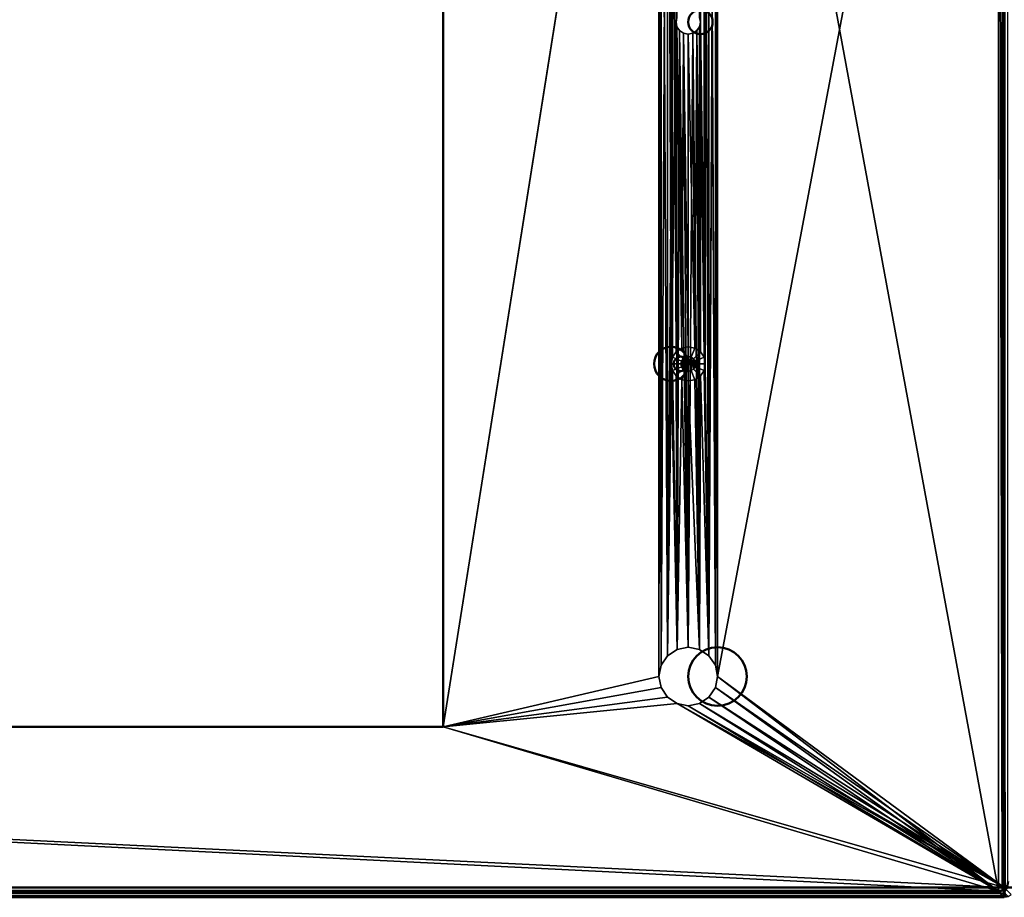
# Model space of a CAD drawing. Header units: millimetres. Extents: x -10 to 1595, y -358 to 10.
# Tile 7 of 20: x 595 to 796, y -358 to -179. Entities that reach past the tile are written whole.
import ezdxf

# ---------------------------------------------------------------- set-up
doc = ezdxf.new("R2010")
doc.units = ezdxf.units.MM
doc.header["$MEASUREMENT"] = 0
doc.layers.add('0 Misc', color=7, linetype='Continuous', lineweight=35)
doc.layers.add('10 Raster Images', color=7, linetype='Continuous', lineweight=35)

msp = doc.modelspace()

# ---------------------------------------------------------------- linework, layer by layer
at = {"layer": '0 Misc', "color": 160, "linetype": 'Continuous', "lineweight": 25}
for p, q in [((737.71, -313.21, -2.04), (796.43, -2, -2.04)), ((795.21, -1.21, 67.96), (795.21, -357.21, 67.96)), ((795.21, -1.21, 67.96), (795.98, -357.06, 67.96)), ((795.98, -1.37, 67.96), (795.98, -357.06, 67.96)), ((795.98, -1.37, 67.96), (796.63, -356.63, 67.96)), ((725.71, -45.21, 67.96), (681.51, -323.51, 67.96)), ((681.51, -323.51, -2.04), (725.71, -45.21, -2.04)), ((725.71, -313.21, 67.96), (725.71, -45.21, 67.96)), ((725.71, -45.21, 67.96), (726.17, -310.92, 67.96)), ((725.71, -45.21, -2.04), (725.71, -313.21, -2.04)), ((737.26, -310.92, -2.04), (737.71, -45.21, -2.04)), ((737.71, -313.21, 67.96), (737.71, -45.21, 67.96)), ((737.71, -45.21, 67.96), (795.21, -357.21, 67.96)), ((737.71, -45.21, -2.04), (737.71, -313.21, -2.04)), ((725.71, -313.21, -2.04), (726.17, -47.51, -2.04)), ((726.17, -47.51, 67.96), (726.17, -310.92, 67.96)), ((726.17, -47.51, 67.96), (727.47, -308.97, 67.96)), ((726.17, -310.92, -2.04), (726.17, -47.51, -2.04)), ((735.96, -308.97, -2.04), (737.26, -47.51, -2.04)), ((737.26, -47.51, 67.96), (737.26, -310.92, 67.96)), ((737.26, -47.51, 67.96), (737.71, -313.21, 67.96)), ((737.26, -310.92, -2.04), (737.26, -47.51, -2.04)), ((726.17, -310.92, -2.04), (727.47, -49.46, -2.04)), ((727.47, -49.46, 67.96), (727.47, -308.97, 67.96)), ((727.47, -49.46, 67.96), (728.21, -249.21, 67.96)), ((727.47, -308.97, -2.04), (727.47, -49.46, -2.04)), ((734.21, -179.21, -2.04), (735.96, -49.46, -2.04)), ((735.96, -49.46, 67.96), (735.96, -308.97, 67.96)), ((735.96, -49.46, 67.96), (737.26, -310.92, 67.96)), ((735.96, -308.97, -2.04), (735.96, -49.46, -2.04)), ((727.47, -308.97, -2.04), (729.42, -50.76, -2.04)), ((729.21, -179.21, -2.04), (729.42, -50.76, -2.04)), ((728.21, -249.21, 67.96), (728.21, -109.21, 67.96)), ((728.21, -109.21, 67.96), (728.48, -247.87, 67.96)), ((728.48, -110.55, 67.96), (728.48, -247.87, 67.96)), ((728.48, -110.55, 67.96), (729.24, -246.74, 67.96)), ((728.48, -110.55, 67.96), (729.21, -179.21, 67.96)), ((734.95, -110.55, 67.96), (734.21, -179.21, 67.96)), ((734.95, -110.55, 67.96), (734.95, -247.87, 67.96)), ((734.95, -110.55, 67.96), (735.21, -249.21, 67.96)), ((735.21, -249.21, 67.96), (735.21, -109.21, 67.96)), ((735.21, -109.21, 67.96), (735.96, -308.97, 67.96)), ((729.24, -111.69, 67.96), (729.21, -179.21, 67.96)), ((734.19, -111.69, 67.96), (734.21, -179.21, 67.96)), ((727.47, -308.97, -2.04), (729.21, -179.21, -2.04)), ((729.21, -179.21, 67.96), (729.24, -246.74, 67.96)), ((729.42, -307.67, -2.04), (729.21, -179.21, -2.04)), ((734.21, -179.21, 67.96), (734.19, -246.74, 67.96)), ((734.21, -179.21, 67.96), (734.95, -247.87, 67.96)), ((735.96, -308.97, -2.04), (734.21, -179.21, -2.04)), ((729.4, -180.17, 67.96), (729.24, -246.74, 67.96)), ((729.4, -180.17, 67.96), (730.37, -245.98, 67.96)), ((729.42, -307.67, -2.04), (729.4, -180.17, -2.04)), ((729.42, -307.67, -2.04), (729.95, -180.98, -2.04)), ((729.95, -180.98, 67.96), (730.37, -245.98, 67.96)), ((731.71, -307.21, -2.04), (729.95, -180.98, -2.04)), ((733.48, -180.98, 67.96), (733.05, -245.98, 67.96)), ((733.48, -180.98, 67.96), (734.19, -246.74, 67.96)), ((734.01, -307.67, -2.04), (733.48, -180.98, -2.04)), ((734.01, -307.67, -2.04), (734.02, -180.17, -2.04)), ((734.02, -180.17, 67.96), (734.19, -246.74, 67.96)), ((735.96, -308.97, -2.04), (734.02, -180.17, -2.04)), ((730.76, -181.52, 67.96), (730.37, -245.98, 67.96)), ((730.76, -181.52, 67.96), (731.71, -245.71, 67.96)), ((731.71, -307.21, -2.04), (730.76, -181.52, -2.04)), ((731.71, -307.21, -2.04), (732.67, -181.52, -2.04)), ((731.71, -181.71, 67.96), (731.71, -245.71, 67.96)), ((731.71, -181.71, 67.96), (733.05, -245.98, 67.96)), ((731.71, -307.21, -2.04), (731.71, -181.71, -2.04)), ((732.67, -181.52, 67.96), (733.05, -245.98, 67.96)), ((734.01, -307.67, -2.04), (732.67, -181.52, -2.04)), ((731.14, -247.83, 77.96), (731.14, -250.6, 77.96)), ((731.14, -247.83, 77.96), (731.71, -250.71, 77.96)), ((731.71, -247.71, 77.96), (731.71, -250.71, 77.96)), ((731.71, -247.71, 77.96), (732.29, -250.6, 77.96)), ((732.29, -247.83, 77.96), (732.29, -250.6, 77.96)), ((732.29, -247.83, 77.96), (732.77, -250.27, 77.96)), ((728.21, -249.21, 67.96), (727.47, -308.97, 67.96)), ((728.21, -249.21, 67.96), (729.42, -307.67, 67.96)), ((730.33, -248.64, 77.96), (730.33, -249.79, 77.96)), ((730.33, -248.64, 77.96), (730.65, -250.27, 77.96)), ((730.65, -248.15, 77.96), (730.65, -250.27, 77.96)), ((730.65, -248.15, 77.96), (731.14, -250.6, 77.96)), ((732.77, -248.15, 77.96), (732.77, -250.27, 77.96)), ((732.77, -248.15, 77.96), (733.1, -249.79, 77.96)), ((733.1, -248.64, 77.96), (733.1, -249.79, 77.96)), ((735.21, -249.21, 67.96), (735.96, -308.97, 67.96)), ((728.48, -250.55, 67.96), (729.42, -307.67, 67.96)), ((729.24, -251.69, 67.96), (729.42, -307.67, 67.96)), ((734.19, -251.69, 67.96), (734.01, -307.67, 67.96)), ((734.19, -251.69, 67.96), (735.96, -308.97, 67.96)), ((734.95, -250.55, 67.96), (735.96, -308.97, 67.96)), ((730.37, -252.45, 67.96), (729.42, -307.67, 67.96)), ((730.37, -252.45, 67.96), (731.71, -307.21, 67.96)), ((731.71, -252.71, 67.96), (731.71, -307.21, 67.96)), ((731.71, -252.71, 67.96), (734.01, -307.67, 67.96)), ((733.05, -252.45, 67.96), (734.01, -307.67, 67.96)), ((681.51, -323.51, 67.96), (725.71, -313.21, 67.96)), ((725.71, -313.21, -2.04), (681.51, -323.51, -2.04)), ((737.71, -313.21, 67.96), (795.21, -357.21, 67.96)), ((796.43, -356.43, -2.04), (737.71, -313.21, -2.04)), ((681.51, -323.51, 67.96), (726.17, -315.51, 67.96)), ((726.17, -315.51, -2.04), (681.51, -323.51, -2.04)), ((737.26, -315.51, 67.96), (795.21, -357.21, 67.96)), ((796.43, -356.43, -2.04), (737.26, -315.51, -2.04)), ((681.51, -323.51, 67.96), (727.47, -317.46, 67.96)), ((727.47, -317.46, -2.04), (681.51, -323.51, -2.04)), ((735.96, -317.46, 67.96), (795.21, -357.21, 67.96)), ((796.43, -356.43, -2.04), (735.96, -317.46, -2.04)), ((681.51, -323.51, 67.96), (729.42, -318.76, 67.96)), ((729.42, -318.76, -2.04), (681.51, -323.51, -2.04)), ((729.42, -318.76, 67.96), (795.21, -357.21, 67.96)), ((796.43, -356.43, -2.04), (729.42, -318.76, -2.04)), ((731.71, -319.21, 67.96), (795.21, -357.21, 67.96)), ((796.43, -356.43, -2.04), (731.71, -319.21, -2.04)), ((734.01, -318.76, 67.96), (795.21, -357.21, 67.96)), ((796.43, -356.43, -2.04), (734.01, -318.76, -2.04)), ((116.91, -323.51, 67.96), (795.21, -357.21, 67.96)), ((796.43, -356.43, -2.04), (116.91, -323.51, -2.04)), ((681.51, -323.51, 67.96), (795.21, -357.21, 67.96)), ((796.43, -356.43, -2.04), (681.51, -323.51, -2.04))]:
    msp.add_line(p, q, dxfattribs=at).dxf.unprotected_set("ltscale", 0)
at = {"layer": '0 Misc', "color": 160, "linetype": 'Continuous', "lineweight": 50}
for p, q in [((796.43, -356.43, -2.04), (796.43, -2, -2.04)), ((681.51, -34.91, 67.96), (681.51, -323.51, 67.96)), ((681.51, -323.51, -2.04), (681.51, -34.91, -2.04)), ((681.51, -323.51, 67.96), (116.91, -323.51, 67.96)), ((116.91, -323.51, -2.04), (681.51, -323.51, -2.04)), ((681.51, -323.51, 67.96), (681.51, -323.51, -2.04)), ((2, -356.43, -2.04), (796.43, -356.43, -2.04)), ((796.43, -358.43), (2, -358.43)), ((795.21, -357.21, 67.96), (3.21, -357.21, 67.96)), ((795.21, -357.21, 67.96), (796.43, -358.43))]:
    msp.add_line(p, q, dxfattribs=at).dxf.unprotected_set("ltscale", 0)
for centre, radius in [((734.21, -179.21, 67.96), 2.5), ((734.21, -179.21, -2.04), 2.5), ((728.21, -249.21, 67.96), 3.5), ((728.21, -249.21, 75.96), 3.5), ((730.21, -249.21, 77.96), 1.5), ((737.71, -313.21, 67.96), 6), ((737.71, -313.21, -2.04), 6)]:
    msp.add_circle(centre, radius, dxfattribs=at).dxf.unprotected_set("ltscale", 0)
at = {"layer": '0 Misc', "color": 160, "linetype": 'Continuous', "lineweight": 50, "extrusion": (0, 0, -1)}
msp.add_arc((-795.21, -355.21, -67.96), 2, 180.0183, 269.9817, dxfattribs=at).dxf.unprotected_set("ltscale", 0)
at = {"layer": '0 Misc', "color": 160, "linetype": 'Continuous', "lineweight": 50, "extrusion": (1.0149e-15, 1, -2.27337e-13)}
msp.add_arc((-796.43, -0.04, -356.43), 2, 178.977, 270, dxfattribs=at).dxf.unprotected_set("ltscale", 0)
at = {"layer": '0 Misc', "color": 160, "linetype": 'Continuous', "lineweight": 50, "extrusion": (-1, 0, 0)}
msp.add_arc((356.43, -0.04, -796.43), 2, 270, 1.023, dxfattribs=at).dxf.unprotected_set("ltscale", 0)
at = {"layer": '0 Misc', "color": 7, "lineweight": 25}
for points in [[(795.21, -1.21, 67.96), (737.71, -45.21, 67.96), (795.21, -357.21, 67.96)], [(737.71, -45.21, -2.04), (796.43, -2, -2.04), (737.71, -313.21, -2.04)], [(796.43, -356.43, -2.04), (737.71, -313.21, -2.04), (796.43, -2, -2.04)], [(795.21, -1.21, 67.96), (795.21, -357.21, 67.96), (795.98, -357.06, 67.96)], [(795.21, -1.21, 67.96), (795.98, -357.06, 67.96), (795.98, -1.37, 67.96)], [(795.98, -1.37, 67.96), (795.98, -357.06, 67.96), (796.63, -356.63, 67.96)], [(795.98, -1.37, 67.96), (796.63, -356.63, 67.96), (796.63, -1.8, 67.96)], [(725.71, -45.21, 67.96), (681.51, -34.91, 67.96), (681.51, -323.51, 67.96)], [(681.51, -34.91, -2.04), (725.71, -45.21, -2.04), (681.51, -323.51, -2.04)], [(725.71, -45.21, 67.96), (681.51, -323.51, 67.96), (725.71, -313.21, 67.96)], [(725.71, -313.21, -2.04), (681.51, -323.51, -2.04), (725.71, -45.21, -2.04)], [(726.17, -310.92, 67.96), (725.71, -45.21, 67.96), (725.71, -313.21, 67.96)], [(725.71, -45.21, 67.96), (726.17, -310.92, 67.96), (726.17, -47.51, 67.96)], [(726.17, -47.51, -2.04), (725.71, -313.21, -2.04), (725.71, -45.21, -2.04)], [(737.26, -47.51, 67.96), (737.71, -313.21, 67.96), (737.71, -45.21, 67.96)], [(737.26, -310.92, -2.04), (737.26, -47.51, -2.04), (737.71, -45.21, -2.04)], [(737.26, -310.92, -2.04), (737.71, -45.21, -2.04), (737.71, -313.21, -2.04)], [(737.71, -313.21, 67.96), (795.21, -357.21, 67.96), (737.71, -45.21, 67.96)], [(725.71, -313.21, -2.04), (726.17, -47.51, -2.04), (726.17, -310.92, -2.04)], [(726.17, -47.51, 67.96), (726.17, -310.92, 67.96), (727.47, -308.97, 67.96)], [(726.17, -47.51, 67.96), (727.47, -308.97, 67.96), (727.47, -49.46, 67.96)], [(726.17, -310.92, -2.04), (726.17, -47.51, -2.04), (727.47, -49.46, -2.04)], [(735.96, -49.46, 67.96), (737.26, -310.92, 67.96), (737.26, -47.51, 67.96)], [(735.96, -308.97, -2.04), (735.96, -49.46, -2.04), (737.26, -47.51, -2.04)], [(735.96, -308.97, -2.04), (737.26, -47.51, -2.04), (737.26, -310.92, -2.04)], [(737.26, -47.51, 67.96), (737.26, -310.92, 67.96), (737.71, -313.21, 67.96)], [(726.17, -310.92, -2.04), (727.47, -49.46, -2.04), (727.47, -308.97, -2.04)], [(727.47, -49.46, 67.96), (727.47, -308.97, 67.96), (728.21, -249.21, 67.96)], [(728.21, -109.21, 67.96), (727.47, -49.46, 67.96), (728.21, -249.21, 67.96)], [(727.47, -308.97, -2.04), (727.47, -49.46, -2.04), (729.42, -50.76, -2.04)], [(734.02, -178.26, -2.04), (735.96, -49.46, -2.04), (734.21, -179.21, -2.04)], [(735.96, -308.97, -2.04), (734.21, -179.21, -2.04), (735.96, -49.46, -2.04)], [(735.96, -49.46, 67.96), (735.21, -109.21, 67.96), (735.96, -308.97, 67.96)], [(735.96, -49.46, 67.96), (735.96, -308.97, 67.96), (737.26, -310.92, 67.96)], [(727.47, -308.97, -2.04), (729.42, -50.76, -2.04), (729.21, -179.21, -2.04)], [(729.21, -179.21, -2.04), (729.42, -50.76, -2.04), (729.4, -178.26, -2.04)], [(728.48, -247.87, 67.96), (728.21, -109.21, 67.96), (728.21, -249.21, 67.96)], [(728.21, -109.21, 67.96), (728.48, -247.87, 67.96), (728.48, -110.55, 67.96)], [(728.48, -110.55, 67.96), (728.48, -247.87, 67.96), (729.24, -246.74, 67.96)], [(728.48, -110.55, 67.96), (729.24, -246.74, 67.96), (729.21, -179.21, 67.96)], [(729.21, -179.21, 67.96), (729.24, -111.69, 67.96), (728.48, -110.55, 67.96)], [(734.19, -111.69, 67.96), (734.21, -179.21, 67.96), (734.95, -110.55, 67.96)], [(734.95, -110.55, 67.96), (734.21, -179.21, 67.96), (734.95, -247.87, 67.96)], [(734.95, -110.55, 67.96), (735.21, -249.21, 67.96), (735.21, -109.21, 67.96)], [(734.95, -110.55, 67.96), (734.95, -247.87, 67.96), (735.21, -249.21, 67.96)], [(735.21, -249.21, 67.96), (735.96, -308.97, 67.96), (735.21, -109.21, 67.96)], [(729.24, -111.69, 67.96), (729.21, -179.21, 67.96), (729.4, -178.26, 67.96)], [(734.19, -111.69, 67.96), (734.02, -178.26, 67.96), (734.21, -179.21, 67.96)], [(729.21, -179.21, -2.04), (729.42, -307.67, -2.04), (727.47, -308.97, -2.04)], [(729.21, -179.21, 67.96), (729.24, -246.74, 67.96), (729.4, -180.17, 67.96)], [(729.42, -307.67, -2.04), (729.21, -179.21, -2.04), (729.4, -180.17, -2.04)], [(734.02, -180.17, 67.96), (734.19, -246.74, 67.96), (734.21, -179.21, 67.96)], [(735.96, -308.97, -2.04), (734.02, -180.17, -2.04), (734.21, -179.21, -2.04)], [(734.21, -179.21, 67.96), (734.19, -246.74, 67.96), (734.95, -247.87, 67.96)], [(729.4, -180.17, 67.96), (729.24, -246.74, 67.96), (730.37, -245.98, 67.96)], [(729.4, -180.17, 67.96), (730.37, -245.98, 67.96), (729.95, -180.98, 67.96)], [(729.42, -307.67, -2.04), (729.4, -180.17, -2.04), (729.95, -180.98, -2.04)], [(729.42, -307.67, -2.04), (729.95, -180.98, -2.04), (731.71, -307.21, -2.04)], [(729.95, -180.98, 67.96), (730.37, -245.98, 67.96), (730.76, -181.52, 67.96)], [(731.71, -307.21, -2.04), (729.95, -180.98, -2.04), (730.76, -181.52, -2.04)], [(732.67, -181.52, 67.96), (733.05, -245.98, 67.96), (733.48, -180.98, 67.96)], [(734.01, -307.67, -2.04), (732.67, -181.52, -2.04), (733.48, -180.98, -2.04)], [(733.48, -180.98, 67.96), (733.05, -245.98, 67.96), (734.19, -246.74, 67.96)], [(733.48, -180.98, 67.96), (734.19, -246.74, 67.96), (734.02, -180.17, 67.96)], [(734.01, -307.67, -2.04), (733.48, -180.98, -2.04), (734.02, -180.17, -2.04)], [(734.01, -307.67, -2.04), (734.02, -180.17, -2.04), (735.96, -308.97, -2.04)], [(730.76, -181.52, 67.96), (730.37, -245.98, 67.96), (731.71, -245.71, 67.96)], [(730.76, -181.52, 67.96), (731.71, -245.71, 67.96), (731.71, -181.71, 67.96)], [(731.71, -307.21, -2.04), (730.76, -181.52, -2.04), (731.71, -181.71, -2.04)], [(731.71, -181.71, 67.96), (733.05, -245.98, 67.96), (732.67, -181.52, 67.96)], [(731.71, -307.21, -2.04), (731.71, -181.71, -2.04), (732.67, -181.52, -2.04)], [(731.71, -307.21, -2.04), (732.67, -181.52, -2.04), (734.01, -307.67, -2.04)], [(731.71, -181.71, 67.96), (731.71, -245.71, 67.96), (733.05, -245.98, 67.96)], [(730.65, -248.15, 77.96), (731.14, -250.6, 77.96), (731.14, -247.83, 77.96)], [(731.14, -247.83, 77.96), (731.71, -250.71, 77.96), (731.71, -247.71, 77.96)], [(731.14, -247.83, 77.96), (731.14, -250.6, 77.96), (731.71, -250.71, 77.96)], [(731.71, -247.71, 77.96), (731.71, -250.71, 77.96), (732.29, -250.6, 77.96)], [(731.71, -247.71, 77.96), (732.29, -250.6, 77.96), (732.29, -247.83, 77.96)], [(732.29, -247.83, 77.96), (732.29, -250.6, 77.96), (732.77, -250.27, 77.96)], [(732.29, -247.83, 77.96), (732.77, -250.27, 77.96), (732.77, -248.15, 77.96)], [(728.21, -249.21, 67.96), (727.47, -308.97, 67.96), (729.42, -307.67, 67.96)], [(728.21, -249.21, 67.96), (729.42, -307.67, 67.96), (728.48, -250.55, 67.96)], [(730.33, -249.79, 77.96), (730.33, -248.64, 77.96), (730.21, -249.21, 77.96)], [(730.33, -248.64, 77.96), (730.65, -250.27, 77.96), (730.65, -248.15, 77.96)], [(730.33, -248.64, 77.96), (730.33, -249.79, 77.96), (730.65, -250.27, 77.96)], [(730.65, -248.15, 77.96), (730.65, -250.27, 77.96), (731.14, -250.6, 77.96)], [(732.77, -248.15, 77.96), (732.77, -250.27, 77.96), (733.1, -249.79, 77.96)], [(732.77, -248.15, 77.96), (733.1, -249.79, 77.96), (733.1, -248.64, 77.96)], [(733.1, -248.64, 77.96), (733.1, -249.79, 77.96), (733.21, -249.21, 77.96)], [(734.95, -250.55, 67.96), (735.96, -308.97, 67.96), (735.21, -249.21, 67.96)], [(728.48, -250.55, 67.96), (729.42, -307.67, 67.96), (729.24, -251.69, 67.96)], [(729.24, -251.69, 67.96), (729.42, -307.67, 67.96), (730.37, -252.45, 67.96)], [(733.05, -252.45, 67.96), (734.01, -307.67, 67.96), (734.19, -251.69, 67.96)], [(734.19, -251.69, 67.96), (734.01, -307.67, 67.96), (735.96, -308.97, 67.96)], [(734.19, -251.69, 67.96), (735.96, -308.97, 67.96), (734.95, -250.55, 67.96)], [(730.37, -252.45, 67.96), (729.42, -307.67, 67.96), (731.71, -307.21, 67.96)], [(730.37, -252.45, 67.96), (731.71, -307.21, 67.96), (731.71, -252.71, 67.96)], [(731.71, -252.71, 67.96), (734.01, -307.67, 67.96), (733.05, -252.45, 67.96)], [(731.71, -252.71, 67.96), (731.71, -307.21, 67.96), (734.01, -307.67, 67.96)], [(681.51, -323.51, 67.96), (726.17, -315.51, 67.96), (725.71, -313.21, 67.96)], [(726.17, -315.51, -2.04), (681.51, -323.51, -2.04), (725.71, -313.21, -2.04)], [(737.26, -315.51, 67.96), (795.21, -357.21, 67.96), (737.71, -313.21, 67.96)], [(796.43, -356.43, -2.04), (737.26, -315.51, -2.04), (737.71, -313.21, -2.04)], [(681.51, -323.51, 67.96), (727.47, -317.46, 67.96), (726.17, -315.51, 67.96)], [(727.47, -317.46, -2.04), (681.51, -323.51, -2.04), (726.17, -315.51, -2.04)], [(735.96, -317.46, 67.96), (795.21, -357.21, 67.96), (737.26, -315.51, 67.96)], [(796.43, -356.43, -2.04), (735.96, -317.46, -2.04), (737.26, -315.51, -2.04)], [(681.51, -323.51, 67.96), (729.42, -318.76, 67.96), (727.47, -317.46, 67.96)], [(729.42, -318.76, -2.04), (681.51, -323.51, -2.04), (727.47, -317.46, -2.04)], [(734.01, -318.76, 67.96), (795.21, -357.21, 67.96), (735.96, -317.46, 67.96)], [(796.43, -356.43, -2.04), (734.01, -318.76, -2.04), (735.96, -317.46, -2.04)], [(681.51, -323.51, 67.96), (795.21, -357.21, 67.96), (729.42, -318.76, 67.96)], [(796.43, -356.43, -2.04), (681.51, -323.51, -2.04), (729.42, -318.76, -2.04)], [(729.42, -318.76, 67.96), (795.21, -357.21, 67.96), (731.71, -319.21, 67.96)], [(796.43, -356.43, -2.04), (729.42, -318.76, -2.04), (731.71, -319.21, -2.04)], [(731.71, -319.21, 67.96), (795.21, -357.21, 67.96), (734.01, -318.76, 67.96)], [(796.43, -356.43, -2.04), (731.71, -319.21, -2.04), (734.01, -318.76, -2.04)], [(2, -356.43, -2.04), (116.91, -323.51, -2.04), (796.43, -356.43, -2.04)], [(116.91, -323.51, 67.96), (3.21, -357.21, 67.96), (795.21, -357.21, 67.96)], [(116.91, -323.51, 67.96), (795.21, -357.21, 67.96), (681.51, -323.51, 67.96)], [(796.43, -356.43, -2.04), (116.91, -323.51, -2.04), (681.51, -323.51, -2.04)], [(796.43, -356.43, -2.04), (796.88, -356.67, -1.97), (796.54, -357.3, -1.83)], [(796.43, -356.43, -2.04), (797.05, -356.43, -1.94), (796.88, -356.67, -1.97)], [(796.43, -357.05, -1.94), (796.43, -356.43, -2.04), (796.54, -357.3, -1.83)], [(796.43, -357.05, -1.94), (796.54, -357.3, -1.83), (796.43, -357.61, -1.65)], [(796.43, -357.61, -1.65), (796.54, -357.3, -1.83), (796.62, -357.69, -1.58)], [(796.43, -357.61, -1.65), (796.62, -357.69, -1.58), (796.43, -358.06, -1.19)], [(796.62, -357.69, -1.58), (796.62, -358.01, -1.24), (796.43, -358.06, -1.19)], [(796.62, -358.01, -1.24), (796.54, -358.26, -0.84), (796.43, -358.06, -1.19)], [(796.54, -358.26, -0.84), (796.43, -358.34, -0.63), (796.43, -358.06, -1.19)], [(796.54, -358.26, -0.84), (797.04, -358.21, -0.69), (796.43, -358.34, -0.63)], [(796.43, -358.34, -0.63), (797.04, -358.21, -0.69), (796.88, -358.37, -0.21)], [(796.88, -358.37, -0.21), (797.19, -358.27, 0.01), (796.43, -358.43, 0)], [(796.43, -358.34, -0.63), (796.88, -358.37, -0.21), (796.43, -358.43, 0)]]:
    msp.add_3dface(points, dxfattribs=at)
for points, invisible_edges in [([(797.05, -2, -1.94), (796.43, -356.43, -2.04), (796.43, -2, -2.04)], 1), ([(797.05, -2, -1.94), (797.05, -356.43, -1.94), (796.43, -356.43, -2.04)], 12), ([(681.51, -323.51, -2.04), (681.51, -34.91, 67.96), (681.51, -34.91, -2.04)], 1), ([(681.51, -323.51, -2.04), (681.51, -323.51, 67.96), (681.51, -34.91, 67.96)], 12), ([(729.4, -178.26, -2.04), (729.21, -179.21, 67.96), (729.21, -179.21, -2.04)], 1), ([(729.4, -178.26, -2.04), (729.4, -178.26, 67.96), (729.21, -179.21, 67.96)], 12), ([(729.21, -179.21, -2.04), (729.4, -180.17, 67.96), (729.4, -180.17, -2.04)], 1), ([(729.21, -179.21, -2.04), (729.21, -179.21, 67.96), (729.4, -180.17, 67.96)], 12), ([(734.21, -179.21, -2.04), (734.02, -178.26, 67.96), (734.02, -178.26, -2.04)], 1), ([(734.21, -179.21, -2.04), (734.21, -179.21, 67.96), (734.02, -178.26, 67.96)], 12), ([(734.02, -180.17, -2.04), (734.21, -179.21, 67.96), (734.21, -179.21, -2.04)], 1), ([(734.02, -180.17, -2.04), (734.02, -180.17, 67.96), (734.21, -179.21, 67.96)], 12), ([(729.4, -180.17, -2.04), (729.95, -180.98, 67.96), (729.95, -180.98, -2.04)], 1), ([(729.4, -180.17, -2.04), (729.4, -180.17, 67.96), (729.95, -180.98, 67.96)], 12), ([(729.95, -180.98, -2.04), (730.76, -181.52, 67.96), (730.76, -181.52, -2.04)], 1), ([(729.95, -180.98, -2.04), (729.95, -180.98, 67.96), (730.76, -181.52, 67.96)], 12), ([(732.67, -181.52, -2.04), (733.48, -180.98, 67.96), (733.48, -180.98, -2.04)], 1), ([(732.67, -181.52, -2.04), (732.67, -181.52, 67.96), (733.48, -180.98, 67.96)], 12), ([(733.48, -180.98, -2.04), (734.02, -180.17, 67.96), (734.02, -180.17, -2.04)], 1), ([(733.48, -180.98, -2.04), (733.48, -180.98, 67.96), (734.02, -180.17, 67.96)], 12), ([(730.76, -181.52, -2.04), (731.71, -181.71, 67.96), (731.71, -181.71, -2.04)], 1), ([(730.76, -181.52, -2.04), (730.76, -181.52, 67.96), (731.71, -181.71, 67.96)], 12), ([(731.71, -181.71, -2.04), (732.67, -181.52, 67.96), (732.67, -181.52, -2.04)], 1), ([(731.71, -181.71, -2.04), (731.71, -181.71, 67.96), (732.67, -181.52, 67.96)], 12), ([(730.37, -245.98, 67.96), (731.71, -245.71, 75.96), (731.71, -245.71, 67.96)], 1), ([(730.37, -245.98, 67.96), (730.37, -245.98, 75.96), (731.71, -245.71, 75.96)], 12), ([(730.37, -245.98, 75.96), (731.71, -247.71, 77.96), (731.71, -245.71, 75.96)], 1), ([(731.71, -245.71, 67.96), (733.05, -245.98, 75.96), (733.05, -245.98, 67.96)], 1), ([(731.71, -245.71, 67.96), (731.71, -245.71, 75.96), (733.05, -245.98, 75.96)], 12), ([(731.71, -245.71, 75.96), (732.29, -247.83, 77.96), (733.05, -245.98, 75.96)], 1), ([(731.71, -245.71, 75.96), (731.71, -247.71, 77.96), (732.29, -247.83, 77.96)], 12), ([(728.21, -249.21, 67.96), (728.48, -247.87, 75.96), (728.48, -247.87, 67.96)], 1), ([(728.21, -249.21, 67.96), (728.21, -249.21, 75.96), (728.48, -247.87, 75.96)], 12), ([(728.21, -249.21, 75.96), (730.33, -248.64, 77.96), (728.48, -247.87, 75.96)], 1), ([(728.48, -247.87, 67.96), (729.24, -246.74, 75.96), (729.24, -246.74, 67.96)], 1), ([(728.48, -247.87, 67.96), (728.48, -247.87, 75.96), (729.24, -246.74, 75.96)], 12), ([(728.48, -247.87, 75.96), (730.65, -248.15, 77.96), (729.24, -246.74, 75.96)], 1), ([(728.48, -247.87, 75.96), (730.33, -248.64, 77.96), (730.65, -248.15, 77.96)], 12), ([(729.24, -246.74, 67.96), (730.37, -245.98, 75.96), (730.37, -245.98, 67.96)], 1), ([(729.24, -246.74, 67.96), (729.24, -246.74, 75.96), (730.37, -245.98, 75.96)], 12), ([(729.24, -246.74, 75.96), (731.14, -247.83, 77.96), (730.37, -245.98, 75.96)], 1), ([(729.24, -246.74, 75.96), (730.65, -248.15, 77.96), (731.14, -247.83, 77.96)], 12), ([(730.37, -245.98, 75.96), (731.14, -247.83, 77.96), (731.71, -247.71, 77.96)], 12), ([(732.77, -248.15, 77.96), (733.05, -245.98, 75.96), (732.29, -247.83, 77.96)], 1), ([(732.77, -248.15, 77.96), (734.19, -246.74, 75.96), (733.05, -245.98, 75.96)], 12), ([(733.1, -248.64, 77.96), (734.19, -246.74, 75.96), (732.77, -248.15, 77.96)], 1), ([(734.19, -246.74, 75.96), (733.05, -245.98, 67.96), (733.05, -245.98, 75.96)], 1), ([(734.19, -246.74, 75.96), (734.19, -246.74, 67.96), (733.05, -245.98, 67.96)], 12), ([(733.1, -248.64, 77.96), (734.95, -247.87, 75.96), (734.19, -246.74, 75.96)], 12), ([(734.95, -247.87, 75.96), (733.1, -248.64, 77.96), (733.21, -249.21, 77.96)], 12), ([(734.95, -247.87, 75.96), (733.21, -249.21, 77.96), (735.21, -249.21, 75.96)], 1), ([(734.95, -247.87, 75.96), (734.19, -246.74, 67.96), (734.19, -246.74, 75.96)], 1), ([(734.95, -247.87, 75.96), (734.95, -247.87, 67.96), (734.19, -246.74, 67.96)], 12), ([(734.95, -247.87, 67.96), (735.21, -249.21, 75.96), (735.21, -249.21, 67.96)], 1), ([(734.95, -247.87, 67.96), (734.95, -247.87, 75.96), (735.21, -249.21, 75.96)], 12), ([(728.21, -249.21, 75.96), (730.21, -249.21, 77.96), (730.33, -248.64, 77.96)], 12), ([(728.48, -250.55, 67.96), (728.21, -249.21, 75.96), (728.21, -249.21, 67.96)], 1), ([(728.48, -250.55, 67.96), (728.48, -250.55, 75.96), (728.21, -249.21, 75.96)], 12), ([(728.48, -250.55, 75.96), (730.21, -249.21, 77.96), (728.21, -249.21, 75.96)], 1), ([(728.48, -250.55, 75.96), (730.33, -249.79, 77.96), (730.21, -249.21, 77.96)], 12), ([(729.24, -251.69, 75.96), (730.33, -249.79, 77.96), (728.48, -250.55, 75.96)], 1), ([(729.24, -251.69, 75.96), (730.65, -250.27, 77.96), (730.33, -249.79, 77.96)], 12), ([(734.95, -250.55, 75.96), (733.1, -249.79, 77.96), (732.77, -250.27, 77.96)], 12), ([(735.21, -249.21, 75.96), (733.1, -249.79, 77.96), (734.95, -250.55, 75.96)], 1), ([(735.21, -249.21, 75.96), (733.21, -249.21, 77.96), (733.1, -249.79, 77.96)], 12), ([(735.21, -249.21, 67.96), (734.95, -250.55, 75.96), (734.95, -250.55, 67.96)], 1), ([(735.21, -249.21, 67.96), (735.21, -249.21, 75.96), (734.95, -250.55, 75.96)], 12), ([(729.24, -251.69, 67.96), (728.48, -250.55, 75.96), (728.48, -250.55, 67.96)], 1), ([(729.24, -251.69, 67.96), (729.24, -251.69, 75.96), (728.48, -250.55, 75.96)], 12), ([(730.37, -252.45, 75.96), (730.65, -250.27, 77.96), (729.24, -251.69, 75.96)], 1), ([(730.37, -252.45, 67.96), (729.24, -251.69, 75.96), (729.24, -251.69, 67.96)], 1), ([(730.37, -252.45, 67.96), (730.37, -252.45, 75.96), (729.24, -251.69, 75.96)], 12), ([(730.37, -252.45, 75.96), (731.14, -250.6, 77.96), (730.65, -250.27, 77.96)], 12), ([(731.71, -252.71, 75.96), (731.14, -250.6, 77.96), (730.37, -252.45, 75.96)], 1), ([(731.71, -252.71, 75.96), (731.71, -250.71, 77.96), (731.14, -250.6, 77.96)], 12), ([(733.05, -252.45, 75.96), (732.29, -250.6, 77.96), (731.71, -250.71, 77.96)], 12), ([(733.05, -252.45, 75.96), (731.71, -250.71, 77.96), (731.71, -252.71, 75.96)], 1), ([(734.19, -251.69, 75.96), (732.77, -250.27, 77.96), (732.29, -250.6, 77.96)], 12), ([(734.19, -251.69, 75.96), (732.29, -250.6, 77.96), (733.05, -252.45, 75.96)], 1), ([(734.95, -250.55, 75.96), (732.77, -250.27, 77.96), (734.19, -251.69, 75.96)], 1), ([(734.19, -251.69, 67.96), (733.05, -252.45, 75.96), (733.05, -252.45, 67.96)], 1), ([(734.19, -251.69, 67.96), (734.19, -251.69, 75.96), (733.05, -252.45, 75.96)], 12), ([(734.95, -250.55, 67.96), (734.19, -251.69, 75.96), (734.19, -251.69, 67.96)], 1), ([(734.95, -250.55, 67.96), (734.95, -250.55, 75.96), (734.19, -251.69, 75.96)], 12), ([(731.71, -252.71, 67.96), (730.37, -252.45, 75.96), (730.37, -252.45, 67.96)], 1), ([(731.71, -252.71, 67.96), (731.71, -252.71, 75.96), (730.37, -252.45, 75.96)], 12), ([(733.05, -252.45, 67.96), (731.71, -252.71, 75.96), (731.71, -252.71, 67.96)], 1), ([(733.05, -252.45, 67.96), (733.05, -252.45, 75.96), (731.71, -252.71, 75.96)], 12), ([(727.47, -308.97, 67.96), (729.42, -307.67, -2.04), (729.42, -307.67, 67.96)], 1), ([(727.47, -308.97, 67.96), (727.47, -308.97, -2.04), (729.42, -307.67, -2.04)], 12), ([(731.71, -307.21, -2.04), (729.42, -307.67, 67.96), (729.42, -307.67, -2.04)], 1), ([(731.71, -307.21, -2.04), (731.71, -307.21, 67.96), (729.42, -307.67, 67.96)], 12), ([(734.01, -307.67, -2.04), (731.71, -307.21, 67.96), (731.71, -307.21, -2.04)], 1), ([(734.01, -307.67, -2.04), (734.01, -307.67, 67.96), (731.71, -307.21, 67.96)], 12), ([(735.96, -308.97, -2.04), (734.01, -307.67, 67.96), (734.01, -307.67, -2.04)], 1), ([(735.96, -308.97, -2.04), (735.96, -308.97, 67.96), (734.01, -307.67, 67.96)], 12), ([(726.17, -310.92, 67.96), (727.47, -308.97, -2.04), (727.47, -308.97, 67.96)], 1), ([(726.17, -310.92, 67.96), (726.17, -310.92, -2.04), (727.47, -308.97, -2.04)], 12), ([(737.26, -310.92, -2.04), (735.96, -308.97, 67.96), (735.96, -308.97, -2.04)], 1), ([(737.26, -310.92, -2.04), (737.26, -310.92, 67.96), (735.96, -308.97, 67.96)], 12), ([(726.17, -310.92, -2.04), (725.71, -313.21, 67.96), (725.71, -313.21, -2.04)], 1), ([(726.17, -310.92, -2.04), (726.17, -310.92, 67.96), (725.71, -313.21, 67.96)], 12), ([(737.71, -313.21, -2.04), (737.26, -310.92, 67.96), (737.26, -310.92, -2.04)], 1), ([(737.71, -313.21, -2.04), (737.71, -313.21, 67.96), (737.26, -310.92, 67.96)], 12), ([(725.71, -313.21, -2.04), (726.17, -315.51, 67.96), (726.17, -315.51, -2.04)], 1), ([(725.71, -313.21, -2.04), (725.71, -313.21, 67.96), (726.17, -315.51, 67.96)], 12), ([(737.26, -315.51, -2.04), (737.71, -313.21, 67.96), (737.71, -313.21, -2.04)], 1), ([(737.26, -315.51, -2.04), (737.26, -315.51, 67.96), (737.71, -313.21, 67.96)], 12), ([(726.17, -315.51, -2.04), (727.47, -317.46, 67.96), (727.47, -317.46, -2.04)], 1), ([(726.17, -315.51, -2.04), (726.17, -315.51, 67.96), (727.47, -317.46, 67.96)], 12), ([(735.96, -317.46, -2.04), (737.26, -315.51, 67.96), (737.26, -315.51, -2.04)], 1), ([(735.96, -317.46, -2.04), (735.96, -317.46, 67.96), (737.26, -315.51, 67.96)], 12), ([(727.47, -317.46, -2.04), (729.42, -318.76, 67.96), (729.42, -318.76, -2.04)], 1), ([(727.47, -317.46, -2.04), (727.47, -317.46, 67.96), (729.42, -318.76, 67.96)], 12), ([(734.01, -318.76, -2.04), (735.96, -317.46, 67.96), (735.96, -317.46, -2.04)], 1), ([(734.01, -318.76, -2.04), (734.01, -318.76, 67.96), (735.96, -317.46, 67.96)], 12), ([(729.42, -318.76, -2.04), (731.71, -319.21, 67.96), (731.71, -319.21, -2.04)], 1), ([(729.42, -318.76, -2.04), (729.42, -318.76, 67.96), (731.71, -319.21, 67.96)], 12), ([(731.71, -319.21, -2.04), (734.01, -318.76, 67.96), (734.01, -318.76, -2.04)], 1), ([(731.71, -319.21, -2.04), (731.71, -319.21, 67.96), (734.01, -318.76, 67.96)], 12), ([(116.91, -323.51, -2.04), (681.51, -323.51, 67.96), (681.51, -323.51, -2.04)], 1), ([(116.91, -323.51, -2.04), (116.91, -323.51, 67.96), (681.51, -323.51, 67.96)], 12), ([(796.43, -357.05, -1.94), (2, -356.43, -2.04), (796.43, -356.43, -2.04)], 1), ([(796.43, -357.05, -1.94), (2, -357.05, -1.94), (2, -356.43, -2.04)], 12), ([(795.98, -357.06, 67.96), (797.84, -357.84, 0.01), (796.63, -356.63, 67.96)], 1), ([(2, -357.61, -1.65), (796.43, -357.05, -1.94), (796.43, -357.61, -1.65)], 1), ([(2, -357.61, -1.65), (2, -357.05, -1.94), (796.43, -357.05, -1.94)], 12), ([(795.21, -357.21, 67.96), (2, -358.43), (796.43, -358.43)], 1), ([(795.21, -357.21, 67.96), (3.21, -357.21, 67.96), (2, -358.43)], 12), ([(2, -358.06, -1.19), (796.43, -357.61, -1.65), (796.43, -358.06, -1.19)], 1), ([(2, -358.06, -1.19), (2, -357.61, -1.65), (796.43, -357.61, -1.65)], 12), ([(2, -358.34, -0.63), (796.43, -358.06, -1.19), (796.43, -358.34, -0.63)], 1), ([(2, -358.34, -0.63), (2, -358.06, -1.19), (796.43, -358.06, -1.19)], 12), ([(796.43, -358.43, 0), (2, -358.34, -0.63), (796.43, -358.34, -0.63)], 1), ([(796.43, -358.43, 0), (2, -358.43, 0), (2, -358.34, -0.63)], 12), ([(795.21, -357.21, 67.96), (797.19, -358.27, 0.01), (795.98, -357.06, 67.96)], 1), ([(795.21, -357.21, 67.96), (796.43, -358.43, 0), (797.19, -358.27, 0.01)], 12), ([(795.98, -357.06, 67.96), (797.19, -358.27, 0.01), (797.84, -357.84, 0.01)], 12)]:
    msp.add_3dface(points, dxfattribs=dict(at, invisible_edges=invisible_edges))
at = {"layer": '10 Raster Images', "color": 160, "linetype": 'Continuous', "lineweight": 25}
for p, q in [((796.43, -356.43, -2.04), (796.43, -2, -2.04)), ((681.51, -323.51, 67.96), (681.51, -34.91, 67.96)), ((681.51, -34.91, -2.04), (681.51, -323.51, -2.04)), ((729.4, -178.26, 67.96), (729.21, -179.21, 67.96)), ((729.21, -179.21, -2.04), (729.4, -178.26, -2.04)), ((729.21, -179.21, 67.96), (729.4, -180.17, 67.96)), ((729.4, -180.17, -2.04), (729.21, -179.21, -2.04)), ((734.21, -179.21, 67.96), (734.02, -178.26, 67.96)), ((734.02, -178.26, -2.04), (734.21, -179.21, -2.04)), ((734.02, -180.17, 67.96), (734.21, -179.21, 67.96)), ((734.21, -179.21, -2.04), (734.02, -180.17, -2.04)), ((729.4, -180.17, 67.96), (729.95, -180.98, 67.96)), ((729.95, -180.98, -2.04), (729.4, -180.17, -2.04)), ((729.95, -180.98, 67.96), (730.76, -181.52, 67.96)), ((730.76, -181.52, -2.04), (729.95, -180.98, -2.04)), ((732.67, -181.52, 67.96), (733.48, -180.98, 67.96)), ((733.48, -180.98, -2.04), (732.67, -181.52, -2.04)), ((733.48, -180.98, 67.96), (734.02, -180.17, 67.96)), ((734.02, -180.17, -2.04), (733.48, -180.98, -2.04)), ((730.76, -181.52, 67.96), (731.71, -181.71, 67.96)), ((731.71, -181.71, -2.04), (730.76, -181.52, -2.04)), ((731.71, -181.71, 67.96), (732.67, -181.52, 67.96)), ((732.67, -181.52, -2.04), (731.71, -181.71, -2.04)), ((731.71, -245.71, 67.96), (730.37, -245.98, 67.96)), ((733.05, -245.98, 67.96), (731.71, -245.71, 67.96)), ((728.48, -247.87, 67.96), (728.21, -249.21, 67.96)), ((729.24, -246.74, 67.96), (728.48, -247.87, 67.96)), ((730.37, -245.98, 67.96), (729.24, -246.74, 67.96)), ((730.65, -248.15, 77.96), (731.14, -247.83, 77.96)), ((731.14, -247.83, 77.96), (731.71, -247.71, 77.96)), ((731.71, -247.71, 77.96), (732.29, -247.83, 77.96)), ((732.29, -247.83, 77.96), (732.77, -248.15, 77.96)), ((734.19, -246.74, 67.96), (733.05, -245.98, 67.96)), ((734.95, -247.87, 67.96), (734.19, -246.74, 67.96)), ((735.21, -249.21, 67.96), (734.95, -247.87, 67.96)), ((728.21, -249.21, 67.96), (728.48, -250.55, 67.96)), ((730.21, -249.21, 77.96), (730.33, -248.64, 77.96)), ((730.33, -249.79, 77.96), (730.21, -249.21, 77.96)), ((730.33, -248.64, 77.96), (730.65, -248.15, 77.96)), ((730.65, -250.27, 77.96), (730.33, -249.79, 77.96)), ((732.77, -248.15, 77.96), (733.1, -248.64, 77.96)), ((733.1, -249.79, 77.96), (732.77, -250.27, 77.96)), ((733.1, -248.64, 77.96), (733.21, -249.21, 77.96)), ((733.21, -249.21, 77.96), (733.1, -249.79, 77.96)), ((734.95, -250.55, 67.96), (735.21, -249.21, 67.96)), ((728.48, -250.55, 67.96), (729.24, -251.69, 67.96)), ((729.24, -251.69, 67.96), (730.37, -252.45, 67.96)), ((731.14, -250.6, 77.96), (730.65, -250.27, 77.96)), ((731.71, -250.71, 77.96), (731.14, -250.6, 77.96)), ((732.29, -250.6, 77.96), (731.71, -250.71, 77.96)), ((732.77, -250.27, 77.96), (732.29, -250.6, 77.96)), ((733.05, -252.45, 67.96), (734.19, -251.69, 67.96)), ((734.19, -251.69, 67.96), (734.95, -250.55, 67.96)), ((730.37, -252.45, 67.96), (731.71, -252.71, 67.96)), ((731.71, -252.71, 67.96), (733.05, -252.45, 67.96)), ((729.42, -307.67, 67.96), (727.47, -308.97, 67.96)), ((727.47, -308.97, -2.04), (729.42, -307.67, -2.04)), ((731.71, -307.21, 67.96), (729.42, -307.67, 67.96)), ((729.42, -307.67, -2.04), (731.71, -307.21, -2.04)), ((734.01, -307.67, 67.96), (731.71, -307.21, 67.96)), ((731.71, -307.21, -2.04), (734.01, -307.67, -2.04)), ((735.96, -308.97, 67.96), (734.01, -307.67, 67.96)), ((734.01, -307.67, -2.04), (735.96, -308.97, -2.04)), ((727.47, -308.97, 67.96), (726.17, -310.92, 67.96)), ((726.17, -310.92, -2.04), (727.47, -308.97, -2.04)), ((737.26, -310.92, 67.96), (735.96, -308.97, 67.96)), ((735.96, -308.97, -2.04), (737.26, -310.92, -2.04)), ((726.17, -310.92, 67.96), (725.71, -313.21, 67.96)), ((725.71, -313.21, -2.04), (726.17, -310.92, -2.04)), ((737.71, -313.21, 67.96), (737.26, -310.92, 67.96)), ((737.26, -310.92, -2.04), (737.71, -313.21, -2.04)), ((725.71, -313.21, 67.96), (726.17, -315.51, 67.96)), ((726.17, -315.51, -2.04), (725.71, -313.21, -2.04)), ((737.26, -315.51, 67.96), (737.71, -313.21, 67.96)), ((737.71, -313.21, -2.04), (737.26, -315.51, -2.04)), ((726.17, -315.51, 67.96), (727.47, -317.46, 67.96)), ((727.47, -317.46, -2.04), (726.17, -315.51, -2.04)), ((735.96, -317.46, 67.96), (737.26, -315.51, 67.96)), ((737.26, -315.51, -2.04), (735.96, -317.46, -2.04)), ((727.47, -317.46, 67.96), (729.42, -318.76, 67.96)), ((729.42, -318.76, -2.04), (727.47, -317.46, -2.04)), ((734.01, -318.76, 67.96), (735.96, -317.46, 67.96)), ((735.96, -317.46, -2.04), (734.01, -318.76, -2.04)), ((729.42, -318.76, 67.96), (731.71, -319.21, 67.96)), ((731.71, -319.21, -2.04), (729.42, -318.76, -2.04)), ((731.71, -319.21, 67.96), (734.01, -318.76, 67.96)), ((734.01, -318.76, -2.04), (731.71, -319.21, -2.04)), ((116.91, -323.51, 67.96), (681.51, -323.51, 67.96)), ((681.51, -323.51, -2.04), (116.91, -323.51, -2.04)), ((2, -356.43, -2.04), (796.43, -356.43, -2.04)), ((796.63, -356.63, 67.96), (795.98, -357.06, 67.96)), ((795.21, -357.21, 67.96), (3.21, -357.21, 67.96)), ((795.98, -357.06, 67.96), (795.21, -357.21, 67.96))]:
    msp.add_line(p, q, dxfattribs=at).dxf.unprotected_set("ltscale", 0)

doc.saveas('drawing.dxf')
